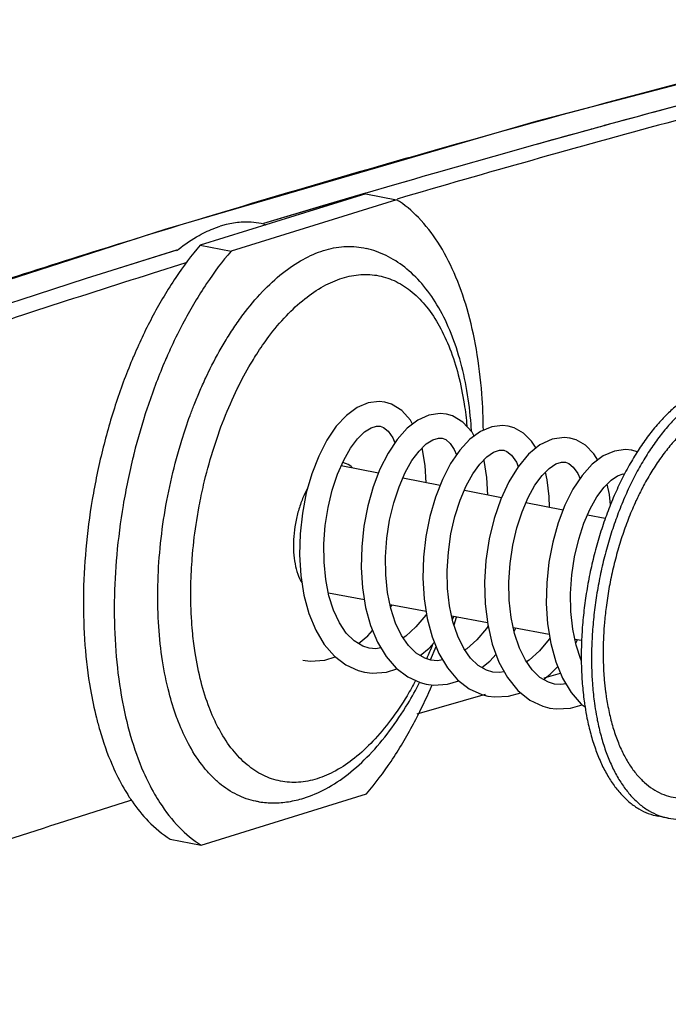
# Model space of a CAD drawing. Header units: inches. Extents: x -1 to 205, y 81 to 217.
# Tile 47 of 108: x 24.11 to 25.16, y 177.26 to 178.85. Entities that reach past the tile are written whole.
import ezdxf

# ---------------------------------------------------------------- set-up
doc = ezdxf.new("R2010")
doc.units = ezdxf.units.IN
doc.header["$LTSCALE"] = 1.1
doc.header["$MEASUREMENT"] = 0
doc.layers.get('0').update_dxf_attribs({"linetype": 'CONTINUOUS'})
doc.layers.add('3_ALL_AXES', color=7, linetype='CONTINUOUS')
doc.layers.add('7_ALL_FEATURES', color=7, linetype='CONTINUOUS')

msp = doc.modelspace()

# ---------------------------------------------------------------- linework, layer by layer
at = {"color": 7, "linetype": 'Continuous'}
for p, q in [((24.66760094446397, 178.5691087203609), (24.40080138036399, 178.4861764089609)), ((24.717318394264, 178.5594656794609), (24.45051883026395, 178.4765333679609)), ((24.66760094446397, 178.5691087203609), (24.717318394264, 178.5594656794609)), ((24.40080138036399, 178.4861764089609), (24.45051883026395, 178.4765333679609)), ((24.29420132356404, 178.3086792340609), (24.29307216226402, 178.3060308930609)), ((24.26241729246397, 177.9118458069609), (24.26237530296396, 177.9082649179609)), ((24.81030482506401, 177.8745224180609), (24.81403440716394, 177.8868460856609)), ((24.40224415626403, 177.5195137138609), (24.66904372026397, 177.6024460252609)), ((24.352526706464, 177.5291567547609), (24.40224415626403, 177.5195137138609))]:
    msp.add_line(p, q, dxfattribs=at)
for points, start_tangent, end_tangent in [([(24.85720053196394, 178.1876424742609), (24.85473332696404, 178.2466709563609), (24.845903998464, 178.3181492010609), (24.83089010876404, 178.3836042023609), (24.81001618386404, 178.4416211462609), (24.78373341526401, 178.4909459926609), (24.75260990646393, 178.5305125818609), (24.717318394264, 178.5594656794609)], (-0.008358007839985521, 0.9999650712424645), (-0.8458113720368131, 0.5334820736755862)), ([(24.40080138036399, 178.4861764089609), (24.36141804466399, 178.4340112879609), (24.32524769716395, 178.3735269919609), (24.29420132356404, 178.3086792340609)], (-0.6498657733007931, -0.7600489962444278), (-0.393668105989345, -0.9192526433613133)), ([(24.45051883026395, 178.4765333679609), (24.41113549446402, 178.4243682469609), (24.37496514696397, 178.3638839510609), (24.35409590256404, 178.3219034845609)], (-0.6498657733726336, -0.760048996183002), (-0.4196785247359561, -0.9076728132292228)), ([(24.35409590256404, 178.3219034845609), (24.34278961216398, 178.2963878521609), (24.31530436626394, 178.2233388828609), (24.29392659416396, 178.1496240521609)], (-0.4196785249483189, -0.9076728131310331), (-0.2430088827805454, -0.9700240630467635)), ([(24.29307216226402, 178.3060308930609), (24.26558691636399, 178.2329819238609), (24.24338605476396, 178.1559590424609), (24.22694945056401, 178.0766271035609), (24.21663238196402, 177.9967008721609), (24.21265785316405, 177.9179079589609), (24.21511177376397, 177.8419514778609), (24.22394110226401, 177.7704732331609), (24.23357236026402, 177.7249051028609)], (-0.3907424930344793, -0.9205000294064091), (0.2437568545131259, -0.9698363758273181)), ([(24.29392659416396, 178.1496240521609), (24.29310350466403, 178.1463160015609), (24.27666690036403, 178.0669840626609), (24.26634983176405, 177.9870578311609), (24.26241729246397, 177.9118458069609)], (-0.2430088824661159, -0.9700240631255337), (-0.01361454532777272, -0.9999073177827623)), ([(24.26237530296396, 177.9082649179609), (24.26482922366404, 177.8323084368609), (24.27365855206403, 177.7608301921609), (24.27415399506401, 177.7580192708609)], (-0.009833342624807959, -0.9999516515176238), (0.1756411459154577, -0.9844542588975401)), ([(24.75164813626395, 177.7286119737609), (24.77473619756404, 177.7778313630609)], (0.4539845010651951, 0.891009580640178), (0.3960137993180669, 0.9182445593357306)), ([(24.27415399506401, 177.7580192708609), (24.28867244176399, 177.6953751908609), (24.30954636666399, 177.6373582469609), (24.32736719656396, 177.6019193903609)], (0.1756411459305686, -0.9844542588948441), (0.49857493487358, -0.866846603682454)), ([(24.23357236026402, 177.7249051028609), (24.23895499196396, 177.7050182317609), (24.25898493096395, 177.6489356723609)], (0.2437568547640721, -0.9698363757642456), (0.3975718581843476, -0.9175710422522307)), ([(24.66904372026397, 177.6024460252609), (24.70842705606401, 177.6546111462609), (24.74459740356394, 177.7150954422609), (24.75164813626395, 177.7286119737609)], (0.6498657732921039, 0.7600489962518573), (0.4539845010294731, 0.8910095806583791)), ([(24.25898493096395, 177.6489356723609), (24.25982891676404, 177.6470012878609), (24.27778930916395, 177.6113200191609)], (0.3975718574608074, -0.9175710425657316), (0.4993100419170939, -0.8664233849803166)), ([(24.27778930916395, 177.6113200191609), (24.28611168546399, 177.5976764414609), (24.29108432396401, 177.5902234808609)], (0.499310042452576, -0.8664233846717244), (0.567722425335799, -0.8232200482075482)), ([(24.29108432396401, 177.5902234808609), (24.31723519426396, 177.5581098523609), (24.352526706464, 177.5291567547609)], (0.5677224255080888, -0.8232200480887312), (0.845811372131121, -0.5334820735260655)), ([(24.32736719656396, 177.6019193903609), (24.33582913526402, 177.5880334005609), (24.36695264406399, 177.5484668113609), (24.40224415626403, 177.5195137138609)], (0.4985749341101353, -0.8668466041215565), (0.8458113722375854, -0.5334820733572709))]:
    msp.add_spline(points, degree=3, dxfattribs=dict(at, start_tangent=start_tangent, end_tangent=end_tangent))
at = {"layer": '3_ALL_AXES', "color": 7, "linetype": 'Continuous'}
for p, q in [((25.06274073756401, 177.7212962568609), (25.06279585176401, 177.7210816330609)), ((25.15521305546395, 177.5630676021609), (25.13864057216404, 177.5662819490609)), ((25.13929433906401, 177.5676368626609), (25.13949855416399, 177.5675587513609))]:
    msp.add_line(p, q, dxfattribs=at)
for points, start_tangent, end_tangent in [([(25.22348700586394, 178.2586572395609), (25.20634727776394, 178.2519642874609), (25.18920562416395, 178.242551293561), (25.17220005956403, 178.230494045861), (25.15546750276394, 178.2158896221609), (25.13914267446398, 178.1988556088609), (25.12335701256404, 178.1795291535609), (25.10823761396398, 178.1580658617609), (25.093906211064, 178.1346385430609), (25.08047819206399, 178.1094358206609), (25.06806167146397, 178.0826606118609), (25.05675661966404, 178.0545284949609), (25.04665405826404, 178.0252659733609), (25.03783532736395, 177.9951086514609), (25.03037143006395, 177.9642993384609), (25.02432246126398, 177.9330860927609), (25.01973712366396, 177.9017202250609), (25.01665233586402, 177.8704542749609), (25.015092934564, 177.8395399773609), (25.01492646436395, 177.8172438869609)], (-0.9549298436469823, -0.2968315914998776), (0.01120772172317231, -0.9999371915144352)), ([(25.24005948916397, 178.2554428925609), (25.22291976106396, 178.2487499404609), (25.20577810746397, 178.2393369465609), (25.18877254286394, 178.2272796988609), (25.17203998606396, 178.2126752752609), (25.15571515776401, 178.1956412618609), (25.13992949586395, 178.1763148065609), (25.12481009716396, 178.1548515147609), (25.11047869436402, 178.1314241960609), (25.09705067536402, 178.1062214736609), (25.08463415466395, 178.0794462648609), (25.07332910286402, 178.0513141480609), (25.06322654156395, 178.0220516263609), (25.05440781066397, 177.9918943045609), (25.04694391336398, 177.961084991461), (25.04089494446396, 177.9298717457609), (25.03630960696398, 177.8985058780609), (25.033224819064, 177.8672399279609), (25.03166541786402, 177.8363256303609), (25.03164395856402, 177.8060118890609), (25.03248092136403, 177.7863176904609)], (-0.9549298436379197, -0.2968315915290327), (0.06025980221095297, -0.9981827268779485)), ([(25.23835820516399, 178.2217158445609), (25.22195795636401, 178.2152327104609), (25.20556425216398, 178.2059936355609), (25.18932555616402, 178.1940822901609), (25.17338892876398, 178.1796065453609), (25.15789869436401, 178.162697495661), (25.14299513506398, 178.1435082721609), (25.12881321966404, 178.1222126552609), (25.11548138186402, 178.0990035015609), (25.112566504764, 178.0934521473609)], (-0.9549298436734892, -0.2968315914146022), (-0.4588109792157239, -0.8885338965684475)), ([(25.112566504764, 178.0934521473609), (25.103120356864, 178.0740909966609), (25.09184208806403, 178.0477007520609), (25.08174871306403, 178.0200717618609), (25.072931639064, 177.9914542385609), (25.06547071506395, 177.9621073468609), (25.05943350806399, 177.9322968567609), (25.054874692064, 177.9022927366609), (25.05217463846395, 177.8766168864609)], (-0.4588109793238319, -0.888533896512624), (-0.08312064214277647, -0.9965394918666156)), ([(25.05217463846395, 177.8766168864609), (25.05183555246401, 177.8723667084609), (25.05034361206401, 177.8427897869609), (25.05041238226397, 177.8138298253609), (25.05204124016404, 177.7857490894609), (25.05409542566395, 177.7668046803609)], (-0.08312064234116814, -0.9965394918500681), (0.1291908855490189, -0.9916197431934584)), ([(25.01492646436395, 177.8172438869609), (25.01507147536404, 177.8092262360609), (25.01658813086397, 177.7797571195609), (25.01963068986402, 177.7513698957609), (25.02097939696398, 177.7421912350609)], (0.01120772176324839, -0.9999371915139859), (0.1553685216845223, -0.9878565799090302)), ([(25.03248092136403, 177.7863176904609), (25.03316061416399, 177.7765427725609), (25.03620317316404, 177.7481555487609), (25.03902357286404, 177.7301918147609)], (0.06025980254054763, -0.9981827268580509), (0.1751890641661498, -0.9845348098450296)), ([(25.05409542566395, 177.7668046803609), (25.05521543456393, 177.758801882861), (25.05990621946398, 177.733232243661), (25.06274073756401, 177.7212962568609)], (0.1291908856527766, -0.9916197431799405), (0.2484034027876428, -0.9686566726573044)), ([(25.02097939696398, 177.7421912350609), (25.02417465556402, 177.7242931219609), (25.03018344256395, 177.6987448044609), (25.03760867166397, 177.6749306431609), (25.04639055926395, 177.6530423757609), (25.05645839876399, 177.6332562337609), (25.067731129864, 177.6157315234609), (25.080117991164, 177.6006093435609), (25.09351925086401, 177.5880114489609), (25.10782701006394, 177.5780392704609), (25.12292607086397, 177.5707730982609), (25.138640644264, 177.5662819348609)], (0.155368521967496, -0.9878565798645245), (0.9817055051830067, -0.1904056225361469)), ([(25.03902357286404, 177.7301918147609), (25.04074713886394, 177.7210787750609), (25.04675592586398, 177.6955304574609), (25.054181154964, 177.6717162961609), (25.06296304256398, 177.6498280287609), (25.07303088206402, 177.6300418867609), (25.08430361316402, 177.6125171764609), (25.09669047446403, 177.5973949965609), (25.11009173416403, 177.5847971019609), (25.12439949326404, 177.5748249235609), (25.13929433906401, 177.5676368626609)], (0.1751890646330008, -0.9845348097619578), (0.9336011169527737, -0.3583140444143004)), ([(25.06279585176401, 177.7210816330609), (25.06607111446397, 177.7092717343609), (25.07365428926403, 177.6871373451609), (25.08258706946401, 177.6670295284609), (25.09278855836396, 177.6491303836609), (25.10416636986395, 177.6336020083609), (25.116617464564, 177.6205850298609), (25.13002908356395, 177.6101973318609), (25.14427976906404, 177.6025329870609), (25.15924046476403, 177.5976614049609), (25.17477568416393, 177.5956267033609), (25.190744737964, 177.5964473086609), (25.20700300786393, 177.6001157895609)], (0.2490458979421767, -0.96849168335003), (0.9549298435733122, 0.2968315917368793)), ([(25.13949855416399, 177.5675587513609), (25.15521312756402, 177.5630675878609)], (0.9344126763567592, -0.3561922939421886), (0.9817055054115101, -0.1904056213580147)), ([(25.15521312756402, 177.5630675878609), (25.17157891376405, 177.5613561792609), (25.18830192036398, 177.5624697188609), (25.20530172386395, 177.5663887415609)], (0.9817055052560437, -0.1904056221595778), (0.9549298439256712, 0.2968315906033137))]:
    msp.add_spline(points, degree=3, dxfattribs=dict(at, start_tangent=start_tangent, end_tangent=end_tangent))
at = {"layer": '7_ALL_FEATURES', "color": 7, "linetype": 'Continuous'}
for p, q in [((25.02814458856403, 178.6721588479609), (24.93436349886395, 178.6461687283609)), ((24.90613576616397, 178.6382523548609), (24.78111914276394, 178.6027643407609)), ((24.90602567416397, 178.6382312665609), (24.78112447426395, 178.6027694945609)), ((24.93436349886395, 178.6461687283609), (24.90602567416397, 178.6382312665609)), ((24.93437295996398, 178.6461600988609), (24.90613576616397, 178.6382523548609)), ((24.78111914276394, 178.6027643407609), (24.75961119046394, 178.5965789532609)), ((24.78112447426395, 178.6027694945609), (24.75964060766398, 178.5965900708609)), ((24.73482313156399, 178.5894221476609), (24.71043405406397, 178.5823467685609)), ((24.74433299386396, 178.5921706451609), (24.71044332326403, 178.5823489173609)), ((24.74432790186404, 178.5921711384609), (24.73482313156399, 178.5894221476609)), ((24.75964060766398, 178.5965900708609), (24.74432790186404, 178.5921711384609)), ((24.75961119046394, 178.5965789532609), (24.74433299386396, 178.5921706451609)), ((24.66739843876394, 178.5697869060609), (24.59364841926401, 178.5480343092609)), ((24.66739795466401, 178.5697856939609), (24.59797261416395, 178.5493146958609)), ((24.67004095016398, 178.5705599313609), (24.66739795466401, 178.5697856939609)), ((24.67011606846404, 178.570582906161), (24.66739843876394, 178.5697869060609)), ((24.71043405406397, 178.5823467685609), (24.67004095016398, 178.5705599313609)), ((24.71044332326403, 178.5823489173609), (24.67011606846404, 178.570582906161)), ((24.59364841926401, 178.5480343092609), (24.50298007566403, 178.5208854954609)), ((24.59797261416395, 178.5493146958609), (24.50298288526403, 178.5208817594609)), ((24.34360305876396, 178.5116010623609), (23.783545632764, 178.3304642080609)), ((24.42528094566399, 178.5139669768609), (24.43323986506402, 178.5166686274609)), ((24.44272668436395, 178.5192911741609), (24.43323986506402, 178.5166686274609)), ((24.50326464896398, 178.5199446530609), (24.50676929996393, 178.5191156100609)), ((24.36271540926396, 178.4779714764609), (24.24977902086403, 178.4425864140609)), ((24.36304790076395, 178.4780776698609), (24.24978885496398, 178.4425885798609)), ((24.66874750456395, 178.4807988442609), (24.66875526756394, 178.4807970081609)), ((24.21730347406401, 178.4322656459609), (24.10995499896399, 178.3976831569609)), ((24.21722709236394, 178.4322438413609), (24.10995650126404, 178.3976926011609)), ((24.24977902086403, 178.4425864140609), (24.21722709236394, 178.4322438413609)), ((24.24978885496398, 178.4425885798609), (24.21730347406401, 178.4322656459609)), ((24.10995650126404, 178.3976926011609), (24.09656856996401, 178.3933290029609)), ((24.40978612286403, 178.2724180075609), (24.41698081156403, 178.2872790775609)), ((24.70936963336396, 178.2298658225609), (24.69834104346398, 178.2331857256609)), ((24.807568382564, 178.2110764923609), (24.79778699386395, 178.2138975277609)), ((24.68507172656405, 178.1946974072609), (24.691105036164, 178.1944851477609)), ((24.90670365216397, 178.1919058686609), (24.89725044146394, 178.1946059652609)), ((24.78486772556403, 178.1754520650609), (24.79054441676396, 178.1751981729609)), ((25.00648398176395, 178.1724865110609), (24.99667740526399, 178.1753214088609)), ((24.94831895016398, 178.1643735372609), (24.92983092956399, 178.1492610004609)), ((24.59189712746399, 178.1465029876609), (24.58073819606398, 178.1178715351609)), ((24.88325333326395, 178.1560304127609), (24.88999508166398, 178.1559089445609)), ((25.105369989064, 178.1533782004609), (25.09611659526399, 178.1560345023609)), ((24.68804226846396, 178.1189081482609), (24.62819907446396, 178.1308947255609)), ((24.98304051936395, 178.1367956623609), (24.98942054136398, 178.1366247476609)), ((24.78731185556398, 178.0990244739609), (24.727371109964, 178.1110305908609)), ((24.886282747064, 178.0792006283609), (24.82652307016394, 178.0911704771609)), ((24.39521542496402, 178.0428440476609), (24.39924415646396, 178.0661170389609)), ((24.98566352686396, 178.0592946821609), (24.92572379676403, 178.0713005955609)), ((25.05369745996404, 178.0456675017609), (25.02491920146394, 178.0514317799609)), ((24.66545539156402, 177.9148017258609), (24.60755346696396, 177.9256658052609)), ((24.76477219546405, 177.8961670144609), (24.70691293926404, 177.9070230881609)), ((24.86383743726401, 177.8775795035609), (24.80625816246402, 177.8883830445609)), ((24.963450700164, 177.8588891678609), (24.90555105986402, 177.8697528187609)), ((24.90668429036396, 177.8644067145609), (24.90931431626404, 177.8690467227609)), ((24.67331484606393, 177.8370021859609), (24.66293805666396, 177.8401528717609)), ((25.01557562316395, 177.8491090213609), (25.00483720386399, 177.8511238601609)), ((25.00603670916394, 177.8453918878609), (25.00896378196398, 177.8503495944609)), ((24.68398628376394, 177.8360919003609), (24.67308572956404, 177.8370466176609)), ((24.69204367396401, 177.837369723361), (24.68398628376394, 177.8360919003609)), ((24.77177545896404, 177.8181329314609), (24.78096512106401, 177.8399054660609)), ((24.772741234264, 177.8177177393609), (24.76268715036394, 177.8207356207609)), ((24.78325290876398, 177.8168031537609), (24.77252770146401, 177.8177591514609)), ((24.79150987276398, 177.8180651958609), (24.78325290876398, 177.8168031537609)), ((24.65562998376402, 177.8009460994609), (24.66571531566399, 177.7983722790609)), ((24.87216591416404, 177.7984336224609), (24.86233409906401, 177.8013623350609)), ((24.88284412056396, 177.7975195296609), (24.87195563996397, 177.7984744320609)), ((24.890945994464, 177.7988029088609), (24.88284412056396, 177.7975195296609)), ((24.97160056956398, 177.7791475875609), (24.96189243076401, 177.7820259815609)), ((24.98211779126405, 177.7782309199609), (24.97139425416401, 177.7791876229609)), ((24.99034610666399, 177.7795036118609), (24.98211779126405, 177.7782309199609)), ((25.01502348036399, 177.7468986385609), (25.02116610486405, 177.7422206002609)), ((24.42037890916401, 177.7291669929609), (24.41690301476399, 177.7375551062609)), ((24.363688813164, 177.7236967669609), (24.36286248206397, 177.7259343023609)), ((24.36541513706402, 177.7191559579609), (24.363688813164, 177.7236967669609)), ((24.36791155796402, 177.7128868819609), (24.36541513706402, 177.7191559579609))]:
    msp.add_line(p, q, dxfattribs=at)
at = {"layer": '7_ALL_FEATURES', "color": 3, "linetype": 'Continuous'}
for p, q in [((24.37785387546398, 178.4575772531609), (24.32368208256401, 178.4405854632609)), ((24.95510881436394, 177.7892271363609), (24.98172281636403, 177.7966247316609)), ((24.75049057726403, 177.7311761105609), (24.86086630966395, 177.7627519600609))]:
    msp.add_line(p, q, dxfattribs=at)
at = {"layer": '7_ALL_FEATURES', "color": 7, "linetype": 'Continuous'}
for points in [[(25.570776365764, 178.8493993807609), (24.94180904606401, 178.6851983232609), (24.34360305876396, 178.5116010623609)], [(24.69850876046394, 178.2331532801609), (24.68909245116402, 178.234175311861), (24.67165548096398, 178.2320230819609), (24.65387494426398, 178.2245737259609), (24.63661246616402, 178.2119509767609), (24.62021277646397, 178.1943375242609), (24.60513698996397, 178.1722232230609), (24.59189712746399, 178.1465029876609)], [(24.74320498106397, 178.1978820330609), (24.73967528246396, 178.2043521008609), (24.72567516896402, 178.2198525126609), (24.70936963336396, 178.2298658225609)], [(24.79796146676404, 178.2138637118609), (24.78759926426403, 178.2149044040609), (24.76953515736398, 178.2122984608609), (24.75155069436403, 178.2042536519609)], [(24.84260783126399, 178.1785995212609), (24.83907804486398, 178.1851119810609), (24.824303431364, 178.2012337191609), (24.807568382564, 178.2110764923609)], [(24.62210780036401, 178.1170520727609), (24.63210190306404, 178.1397640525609), (24.64309846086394, 178.1589884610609), (24.65457154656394, 178.1742688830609), (24.66588137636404, 178.1852907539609), (24.67623731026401, 178.1919682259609), (24.68507172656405, 178.1946974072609)], [(24.69108834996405, 178.194438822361), (24.69639151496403, 178.1925286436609), (24.70370301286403, 178.1865849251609), (24.71104948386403, 178.1760455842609), (24.71460603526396, 178.1677814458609)], [(24.75155069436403, 178.2042536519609), (24.73440670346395, 178.1911648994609), (24.718317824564, 178.1733502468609)], [(24.897377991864, 178.1945812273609), (24.88802218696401, 178.1956016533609), (24.87057125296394, 178.1934632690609), (24.85279114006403, 178.1860280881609)], [(24.94214784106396, 178.1593291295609), (24.93496263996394, 178.170562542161), (24.92168769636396, 178.1835537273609), (24.90670365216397, 178.1919058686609)], [(24.718317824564, 178.1733502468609), (24.70356681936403, 178.1512193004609), (24.69055296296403, 178.1254640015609)], [(24.75358417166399, 178.1544961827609), (24.76516763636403, 178.1658846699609), (24.77594725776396, 178.1728119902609), (24.78486772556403, 178.1754520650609)], [(24.79052529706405, 178.1751479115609), (24.79642203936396, 178.1729047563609), (24.80354228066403, 178.1668495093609), (24.81037134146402, 178.1569650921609), (24.81409609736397, 178.1484404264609)], [(24.85279114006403, 178.1860280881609), (24.83561855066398, 178.1735009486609), (24.81938701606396, 178.1561486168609)], [(24.99683392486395, 178.1752910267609), (24.98735150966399, 178.1763181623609), (24.96814145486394, 178.1736480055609), (24.94831895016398, 178.1643735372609)], [(24.76494473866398, 178.1035046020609), (24.76354196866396, 178.1313898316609), (24.75874286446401, 178.1594913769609), (24.75872395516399, 178.1595494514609)], [(25.04152039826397, 178.1400076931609), (25.03522293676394, 178.1502328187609), (25.02174304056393, 178.163795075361), (25.00648398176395, 178.1724865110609)], [(24.72122785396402, 178.0969436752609), (24.73117952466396, 178.1197635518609), (24.74209423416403, 178.1390276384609), (24.75358417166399, 178.1544961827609)], [(24.81938701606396, 178.1561486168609), (24.80440240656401, 178.1343179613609), (24.79110357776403, 178.1086787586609)], [(24.85160918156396, 178.1335450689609), (24.86280925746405, 178.1450986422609), (24.87364556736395, 178.1526626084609), (24.88325333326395, 178.1560304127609)], [(24.88997725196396, 178.1558589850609), (24.89517160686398, 178.1540052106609), (24.90272447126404, 178.147845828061), (24.91051065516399, 178.1363714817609), (24.91329439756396, 178.1295091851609)], [(24.92983092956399, 178.1492610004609), (24.91315959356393, 178.1293481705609), (24.89826472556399, 178.1051370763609)], [(25.05010140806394, 178.1465433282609), (25.03266291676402, 178.1332614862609), (25.01637481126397, 178.1151702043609)], [(25.096260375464, 178.1560066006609), (25.08636544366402, 178.1570404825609), (25.06832830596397, 178.1545822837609), (25.05010140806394, 178.1465433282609)], [(24.81973161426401, 178.0751796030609), (24.82959585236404, 178.0984055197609), (24.840426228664, 178.1180153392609), (24.85160918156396, 178.1335450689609)], [(24.86440651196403, 178.0835824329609), (24.86302135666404, 178.1116857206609), (24.85835319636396, 178.1394750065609), (24.858105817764, 178.140246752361)], [(24.95167798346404, 178.1150153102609), (24.96306466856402, 178.1265108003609), (24.97381545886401, 178.1337544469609), (24.98304051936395, 178.1367956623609)], [(24.98940346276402, 178.1365772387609), (24.99467368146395, 178.1346826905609), (25.00195990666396, 178.1287789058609), (25.00928627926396, 178.1183110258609), (25.01290751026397, 178.1099424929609)], [(24.58073819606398, 178.1178715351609), (24.57185442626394, 178.0869375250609), (24.565451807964, 178.0543727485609), (24.56171850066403, 178.0209048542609), (24.56080585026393, 177.9872709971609), (24.56282906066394, 177.9542010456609)], [(24.60838114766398, 177.9214888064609), (24.603209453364, 177.9475884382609), (24.60043983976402, 177.9756685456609), (24.60015585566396, 178.0049424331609), (24.60234225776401, 178.0345720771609), (24.60688573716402, 178.0636967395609), (24.61357497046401, 178.0914581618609), (24.62210780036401, 178.1170520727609)], [(24.69055296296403, 178.1254640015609), (24.67959235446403, 178.0968439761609), (24.67089613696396, 178.0660033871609), (24.66466149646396, 178.0336039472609), (24.66106564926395, 178.0003288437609), (24.66025989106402, 177.9668933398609), (24.66235531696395, 177.9340802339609)], [(24.91949321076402, 178.0567709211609), (24.92941091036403, 178.0798989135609), (24.94032582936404, 178.0994621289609), (24.95167798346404, 178.1150153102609)], [(24.96367598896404, 178.0636987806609), (24.96339598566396, 178.0811701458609), (24.96024422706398, 178.1082598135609), (24.95725127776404, 178.1206418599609)], [(25.01637481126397, 178.1151702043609), (25.00161257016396, 178.0929129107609), (24.98867877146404, 178.0671988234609)], [(25.051623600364, 178.0963294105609), (25.06291134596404, 178.1075675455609), (25.07356655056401, 178.1146253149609), (25.08271326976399, 178.1175409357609), (25.08476069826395, 178.1174735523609)], [(24.70821652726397, 177.9006496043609), (24.702871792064, 177.9267810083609), (24.69995667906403, 177.9549051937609), (24.69954678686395, 177.9842133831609), (24.70162186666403, 178.0139116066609), (24.70607655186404, 178.0431663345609), (24.71271417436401, 178.0711319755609), (24.72122785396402, 178.0969436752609)], [(24.79110357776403, 178.1086787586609), (24.77987331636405, 178.0800848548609), (24.77093153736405, 178.0492215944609), (24.76446679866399, 178.0167373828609), (24.76065730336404, 177.9833065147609), (24.75966129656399, 177.9496669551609), (24.76159741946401, 177.9165788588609)], [(24.89826472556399, 178.1051370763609), (24.88533059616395, 178.0771395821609), (24.87468122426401, 178.0460992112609), (24.86662299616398, 178.0128941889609), (24.86138440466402, 177.9783769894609), (24.85913863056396, 177.9433376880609), (24.86002937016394, 177.908572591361)], [(25.01924874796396, 178.0383375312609), (25.02925350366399, 178.0614405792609), (25.04025570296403, 178.0809477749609), (25.051623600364, 178.0963294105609)], [(25.06202763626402, 178.0676451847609), (25.06039887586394, 178.0846145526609), (25.056695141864, 178.1013786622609)], [(24.80817846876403, 177.8793847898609), (24.802655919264, 177.905262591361), (24.79954433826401, 177.9331397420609), (24.79891529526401, 177.9622307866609), (24.80075044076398, 177.9917656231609), (24.80495851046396, 178.0209705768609), (24.81137741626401, 178.0490681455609), (24.81973161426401, 178.0751796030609)], [(24.98867877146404, 178.0671988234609), (24.97777496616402, 178.0386156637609), (24.96911769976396, 178.0077925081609), (24.96291465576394, 177.9754010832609), (24.95934869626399, 177.9421425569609), (24.95857017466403, 177.908746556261), (24.960690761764, 177.8759452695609)], [(24.90753991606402, 177.8603702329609), (24.90202564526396, 177.886384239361), (24.89893799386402, 177.9144932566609), (24.89836982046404, 177.9438342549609), (24.90029654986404, 177.9735425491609), (24.90460193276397, 178.0027972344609), (24.91109191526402, 178.0307994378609), (24.91949321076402, 178.0567709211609)], [(25.00680834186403, 177.8417045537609), (25.00135681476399, 177.8677552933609), (24.99832976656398, 177.8958982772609), (24.99782250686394, 177.9252784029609), (24.99981630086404, 177.9550480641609), (25.00419888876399, 177.9843628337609), (25.01077080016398, 178.0123909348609), (25.01924874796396, 178.0383375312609)], [(24.56282906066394, 177.9542010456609), (24.56787091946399, 177.9224218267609), (24.57594706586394, 177.8927657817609), (24.58696231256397, 177.8660868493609)], [(24.63629483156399, 177.8612259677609), (24.62520016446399, 177.8777787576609), (24.61579342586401, 177.8980227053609), (24.60838114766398, 177.9214888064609)], [(24.66235531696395, 177.9340802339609), (24.66740905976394, 177.9026524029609), (24.67545739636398, 177.8732570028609), (24.68652542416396, 177.8465439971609)], [(24.70771179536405, 177.9031173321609), (24.70994361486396, 177.9063265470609), (24.71000713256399, 177.9064425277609)], [(24.76159741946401, 177.9165788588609), (24.76654002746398, 177.8848009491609), (24.77449936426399, 177.8551390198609), (24.78541544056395, 177.828355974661)], [(24.86002937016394, 177.908572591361), (24.86416400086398, 177.8749216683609), (24.87160055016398, 177.8432382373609), (24.88229594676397, 177.8144686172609)], [(24.73628468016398, 177.8412620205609), (24.72521459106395, 177.8574647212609), (24.71577438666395, 177.8773370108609), (24.70821652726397, 177.9006496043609)], [(24.76541712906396, 177.8920204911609), (24.76431462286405, 177.8903465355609), (24.74857518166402, 177.8714251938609), (24.73230751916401, 177.8563629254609), (24.72796114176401, 177.8534447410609)], [(24.80722372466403, 177.8838585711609), (24.80879573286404, 177.8860989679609), (24.80969944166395, 177.8877373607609)], [(24.83658507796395, 177.8209433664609), (24.82555133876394, 177.8366198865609), (24.81592131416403, 177.8562760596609), (24.80817846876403, 177.8793847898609)], [(24.864688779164, 177.8726858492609), (24.86212979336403, 177.8688947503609), (24.84646404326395, 177.8505210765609), (24.83046091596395, 177.8360689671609), (24.82736558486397, 177.8340422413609)], [(24.960690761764, 177.8759452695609), (24.96578533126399, 177.8444614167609), (24.97387032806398, 177.8150804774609), (24.98486889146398, 177.7886083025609)], [(24.58696231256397, 177.8660868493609), (24.60075824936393, 177.8430534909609), (24.617114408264, 177.8242030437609)], [(24.66293805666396, 177.8401528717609), (24.64888046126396, 177.8486038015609), (24.63629483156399, 177.8612259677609)], [(24.65587379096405, 177.8443996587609), (24.67108706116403, 177.8570366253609), (24.67867204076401, 177.865498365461)], [(24.93588129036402, 177.8018207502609), (24.92482197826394, 177.8176140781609), (24.91525854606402, 177.8372301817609), (24.90753991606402, 177.8603702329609)], [(24.68652542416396, 177.8465439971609), (24.70038763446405, 177.8234976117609), (24.71673557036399, 177.8047410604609)], [(24.76268715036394, 177.8207356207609), (24.74878828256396, 177.8289448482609), (24.73628468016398, 177.8412620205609)], [(24.75527631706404, 177.8251127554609), (24.76965304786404, 177.8369122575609), (24.77811989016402, 177.8462559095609)], [(24.96432067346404, 177.8535128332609), (24.96308252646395, 177.8516365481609), (24.94739501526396, 177.8328001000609), (24.93116403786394, 177.8177801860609), (24.92677076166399, 177.8148311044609)], [(25.01507715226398, 177.8172455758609), (25.01445828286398, 177.8185266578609), (25.00680834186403, 177.8417045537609)], [(24.617114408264, 177.8242030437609), (24.63565686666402, 177.8100253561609), (24.65562998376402, 177.8009460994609)], [(24.78541544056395, 177.828355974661), (24.79920117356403, 177.8050780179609), (24.81565524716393, 177.7859434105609)], [(24.85464509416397, 177.8058226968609), (24.86744802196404, 177.8160711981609), (24.877618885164, 177.8270494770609)], [(24.56622813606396, 177.8176685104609), (24.578205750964, 177.8161720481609), (24.60148320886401, 177.8177588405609), (24.61852159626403, 177.8231270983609)], [(24.86233409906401, 177.8013623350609), (24.84879761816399, 177.809214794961), (24.83658507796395, 177.8209433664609)], [(24.88229594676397, 177.8144686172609), (24.89609798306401, 177.7894723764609), (24.91277735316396, 177.7689233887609)], [(24.66566284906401, 177.7983824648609), (24.67778062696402, 177.7968780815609), (24.70084036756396, 177.7984579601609), (24.71796167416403, 177.8038068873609)], [(24.71673557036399, 177.8047410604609), (24.73519177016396, 177.7906792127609), (24.75507612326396, 177.7816564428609), (24.76514966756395, 177.7790863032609)], [(24.96189243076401, 177.7820259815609), (24.948245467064, 177.7899188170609), (24.93588129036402, 177.8018207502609)], [(24.95410544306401, 177.7865296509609), (24.964805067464, 177.7948652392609), (24.97697741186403, 177.8076021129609)], [(24.76510262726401, 177.7790954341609), (24.77704444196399, 177.7776016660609), (24.79955551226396, 177.7790378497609), (24.81756636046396, 177.7844729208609)], [(24.81565524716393, 177.7859434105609), (24.83434520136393, 177.7715625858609), (24.85446395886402, 177.7623853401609), (24.86458621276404, 177.7597999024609)], [(24.98486889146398, 177.7886083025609), (24.99865791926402, 177.7656870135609), (25.01502348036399, 177.7468986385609)], [(24.86454705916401, 177.7598074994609), (24.87568240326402, 177.7583648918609), (24.89789608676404, 177.7595583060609), (24.91737589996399, 177.7652032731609)], [(24.91277735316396, 177.7689233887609), (24.93197147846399, 177.7533957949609), (24.95288619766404, 177.7434284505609), (24.96403698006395, 177.7405107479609)], [(24.96398153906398, 177.7405214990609), (24.97510308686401, 177.7390797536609), (24.99743205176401, 177.7402895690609), (25.01642949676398, 177.7458278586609)]]:
    msp.add_lwpolyline(points, dxfattribs=at)
for points, start_tangent, end_tangent in [([(25.57099557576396, 178.8487616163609), (24.78896019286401, 178.6417888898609), (24.70054276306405, 178.6166007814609)], (-0.9706241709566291, -0.2406007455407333), (-0.9611702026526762, -0.2759562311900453)), ([(25.50944526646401, 178.7991756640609), (25.10499395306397, 178.6931253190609), (24.93437295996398, 178.6461600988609)], (-0.9693424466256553, -0.2457136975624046), (-0.963125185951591, -0.2690536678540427)), ([(25.509437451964, 178.7991937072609), (25.05197643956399, 178.6786964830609), (25.02814458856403, 178.6721588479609)], (-0.9693474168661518, -0.2456940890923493), (-0.9642330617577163, -0.2650558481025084)), ([(24.70054276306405, 178.6166007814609), (24.23830378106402, 178.4781459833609)], (-0.9611702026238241, -0.2759562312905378), (-0.9544447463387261, -0.2983877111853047)), ([(24.50325474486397, 178.5199456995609), (24.49923374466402, 178.5208265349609), (24.46677081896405, 178.5229805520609), (24.44272668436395, 178.5192911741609)], (-0.9730480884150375, 0.2306022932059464), (-0.9719324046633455, -0.2352602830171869)), ([(24.36318981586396, 178.4773595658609), (24.365569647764, 178.4792782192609), (24.39928757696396, 178.5020039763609), (24.42528094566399, 178.5139669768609)], (0.7751431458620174, 0.6317856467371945), (0.9384831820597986, 0.3453249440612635)), ([(24.23830378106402, 178.4781459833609), (24.06229088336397, 178.4221771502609), (24.03128936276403, 178.4121196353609)], (-0.9544447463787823, -0.2983877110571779), (-0.9509200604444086, -0.3094366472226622)), ([(24.45510729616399, 178.3532140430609), (24.47009652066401, 178.3743528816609), (24.501161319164, 178.4112674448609), (24.53359595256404, 178.4411136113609), (24.56669937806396, 178.4633241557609), (24.59978192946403, 178.4775701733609)], (0.5571850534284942, 0.8303883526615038), (0.9549298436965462, 0.2968315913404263)), ([(24.59978192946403, 178.4775701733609), (24.63245771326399, 178.4837647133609), (24.66433889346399, 178.4817544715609), (24.66874715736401, 178.4807973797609)], (0.954929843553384, 0.2968315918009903), (0.9730377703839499, -0.2306458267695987)), ([(24.83814934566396, 178.1865519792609), (24.83735720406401, 178.1975813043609), (24.83054847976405, 178.2520439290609), (24.81906481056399, 178.3030203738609), (24.80293233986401, 178.349472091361), (24.78237912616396, 178.3902179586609), (24.75791956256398, 178.4241795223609), (24.73036314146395, 178.4506235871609), (24.70036102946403, 178.4694876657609), (24.66875526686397, 178.4807970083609)], (-0.06335564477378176, 0.9979910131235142), (-0.9731428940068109, 0.2302018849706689)), ([(24.49199873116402, 178.3108268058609), (24.51139771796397, 178.3388422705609), (24.53977179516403, 178.3725577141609), (24.56939691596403, 178.3998167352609), (24.59963272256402, 178.4201013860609), (24.62984034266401, 178.4331083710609)], (0.5392700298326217, 0.8421329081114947), (0.9549298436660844, 0.2968315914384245)), ([(24.62984034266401, 178.4331083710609), (24.659677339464, 178.4387656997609), (24.68879695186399, 178.436931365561), (24.71657183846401, 178.4275149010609), (24.74239430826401, 178.4106461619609), (24.76572091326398, 178.3866619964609), (24.786117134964, 178.3560219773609), (24.80321452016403, 178.3192869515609), (24.81669461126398, 178.2771371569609), (24.82630219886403, 178.2303673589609), (24.830672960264, 178.1948238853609)], (0.9549298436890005, 0.2968315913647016), (0.09117883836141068, -0.9958345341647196)), ([(24.41698081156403, 178.2872790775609), (24.441053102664, 178.3311261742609), (24.45510729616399, 178.3532140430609)], (0.4465818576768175, 0.894742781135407), (0.5571850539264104, 0.8303883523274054)), ([(24.46372718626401, 178.260999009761), (24.48486983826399, 178.2993611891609), (24.49199873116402, 178.3108268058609)], (0.4493437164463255, 0.8933589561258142), (0.5392700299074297, 0.8421329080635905)), ([(24.39967076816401, 178.2498657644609), (24.40978612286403, 178.2724180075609)], (0.3936575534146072, 0.9192571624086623), (0.4249950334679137, 0.9051956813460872)), ([(24.39924415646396, 178.0661170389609), (24.40633974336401, 178.0998246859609), (24.42104689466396, 178.1541525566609), (24.439276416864, 178.2061590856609), (24.46068351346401, 178.2548629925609), (24.46372718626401, 178.260999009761)], (0.185004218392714, 0.9827377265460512), (0.4493437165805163, 0.8933589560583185)), ([(24.38455192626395, 178.2117532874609), (24.39113640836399, 178.2290831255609), (24.39967076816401, 178.2498657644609)], (0.3441804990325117, 0.9389035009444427), (0.3936575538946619, 0.9192571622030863)), ([(24.36286248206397, 177.7259343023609), (24.35065693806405, 177.7653038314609), (24.34013843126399, 177.8165096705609), (24.33405566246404, 177.8718174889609), (24.33252215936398, 177.9301926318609), (24.33556655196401, 177.9905480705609), (24.34313172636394, 178.0517515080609), (24.35507673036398, 178.1126631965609), (24.37117837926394, 178.1721438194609), (24.38455192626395, 178.2117532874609)], (-0.3435200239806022, 0.939145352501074), (0.3441804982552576, 0.9389035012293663)), ([(24.64639675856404, 178.1272756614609), (24.64624047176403, 178.1274256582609), (24.63667157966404, 178.1340269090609), (24.63046193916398, 178.1360558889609)], (-0.7196632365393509, 0.6943232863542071), (-0.9790509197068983, 0.2036155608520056)), ([(24.57395751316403, 178.0949770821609), (24.57210982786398, 178.0914961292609), (24.56406894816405, 178.0732942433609), (24.557773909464, 178.0534226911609), (24.55346662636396, 178.0326451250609), (24.55131262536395, 178.0117600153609), (24.55139468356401, 177.9915699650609), (24.55370964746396, 177.9728508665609), (24.55816855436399, 177.9563220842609), (24.56460005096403, 177.9426188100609), (24.56466948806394, 177.9425045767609)], (-0.4802477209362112, -0.8771329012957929), (0.5203250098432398, -0.8539683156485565)), ([(24.38763868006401, 177.9772899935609), (24.38851924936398, 177.9882879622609), (24.39521542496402, 178.0428440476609)], (0.07262424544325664, 0.9973593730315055), (0.1560993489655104, 0.9877413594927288)), ([(24.38879438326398, 177.8599608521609), (24.38713924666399, 177.8798425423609), (24.38573852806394, 177.9331608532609), (24.38763868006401, 177.9772899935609)], (-0.09942885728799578, 0.9950446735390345), (0.07262424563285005, 0.9973593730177)), ([(24.41690301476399, 177.7375551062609), (24.41578293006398, 177.7404063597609), (24.40230283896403, 177.7825561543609), (24.39269525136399, 177.8293259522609), (24.38879438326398, 177.8599608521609)], (-0.3698864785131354, 0.9290769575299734), (-0.09942885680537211, 0.9950446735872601)), ([(24.77535006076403, 177.8426938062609), (24.76541867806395, 177.8198498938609)], (-0.3817319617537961, -0.9242730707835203), (-0.4158662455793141, -0.909425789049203)), ([(24.56769842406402, 177.5954179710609), (24.60340218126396, 177.6105495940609), (24.63909024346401, 177.6340188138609), (24.67354690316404, 177.6653206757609), (24.705865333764, 177.7035437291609), (24.73536018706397, 177.7475310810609), (24.75448044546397, 177.7818989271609)], (0.9549298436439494, 0.2968315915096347), (0.4579364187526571, 0.8889849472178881)), ([(24.74805443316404, 177.7848025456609), (24.73412761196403, 177.7603321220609), (24.70759973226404, 177.7208510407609), (24.67922565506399, 177.6871355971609), (24.64960053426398, 177.6598765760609), (24.61936472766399, 177.6395919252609), (24.58915710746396, 177.6265849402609)], (-0.4726958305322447, -0.8812256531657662), (-0.9549298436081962, -0.296831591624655)), ([(24.58915710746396, 177.6265849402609), (24.55932011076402, 177.6209276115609), (24.53020049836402, 177.6227619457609), (24.50242561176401, 177.6321784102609), (24.47660314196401, 177.6490471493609), (24.45327653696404, 177.6730313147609), (24.43288031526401, 177.7036713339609), (24.42037890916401, 177.7291669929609)], (-0.9549298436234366, -0.2968315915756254), (-0.3959612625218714, 0.9182672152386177)), ([(24.41896582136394, 177.6312035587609), (24.406463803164, 177.6453891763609), (24.38413363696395, 177.6789361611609), (24.36791155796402, 177.7128868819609)], (-0.69772944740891, 0.7163613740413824), (-0.3786144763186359, 0.9255544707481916)), ([(24.49587104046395, 177.5894433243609), (24.49068211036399, 177.5903475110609), (24.460273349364, 177.6006588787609), (24.43200226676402, 177.6191290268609), (24.41896582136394, 177.6312035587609)], (-0.988708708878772, 0.1498502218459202), (-0.6977294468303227, 0.7163613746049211)), ([(24.49587083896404, 177.5894419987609), (24.51913672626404, 177.5877361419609), (24.54309785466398, 177.5896669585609), (24.56769842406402, 177.5954179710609)], (0.9886405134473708, -0.1502994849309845), (0.9549298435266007, 0.2968315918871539))]:
    msp.add_spline(points, degree=3, dxfattribs=dict(at, start_tangent=start_tangent, end_tangent=end_tangent))
at = {"layer": '7_ALL_FEATURES', "color": 3, "linetype": 'Continuous'}
for points, start_tangent, end_tangent in [([(25.70074866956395, 178.8249192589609), (25.15291629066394, 178.6829613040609), (24.71807639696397, 178.5604185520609)], (-0.9706929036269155, -0.2403232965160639), (-0.9596855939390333, -0.2810757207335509)), ([(24.32368208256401, 178.4405854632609), (23.95481803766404, 178.3199429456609), (23.41909582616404, 178.1273059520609), (22.92407852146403, 177.9266409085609)], (-0.9537152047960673, -0.3007113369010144), (-0.918195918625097, -0.3961265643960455)), ([(23.342469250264, 177.2632418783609), (23.91188317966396, 177.4687822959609), (24.291019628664, 177.5926604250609)], (0.9333832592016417, 0.3588811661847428), (0.953885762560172, 0.3001698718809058))]:
    msp.add_spline(points, degree=3, dxfattribs=dict(at, start_tangent=start_tangent, end_tangent=end_tangent))

doc.saveas('drawing.dxf')
